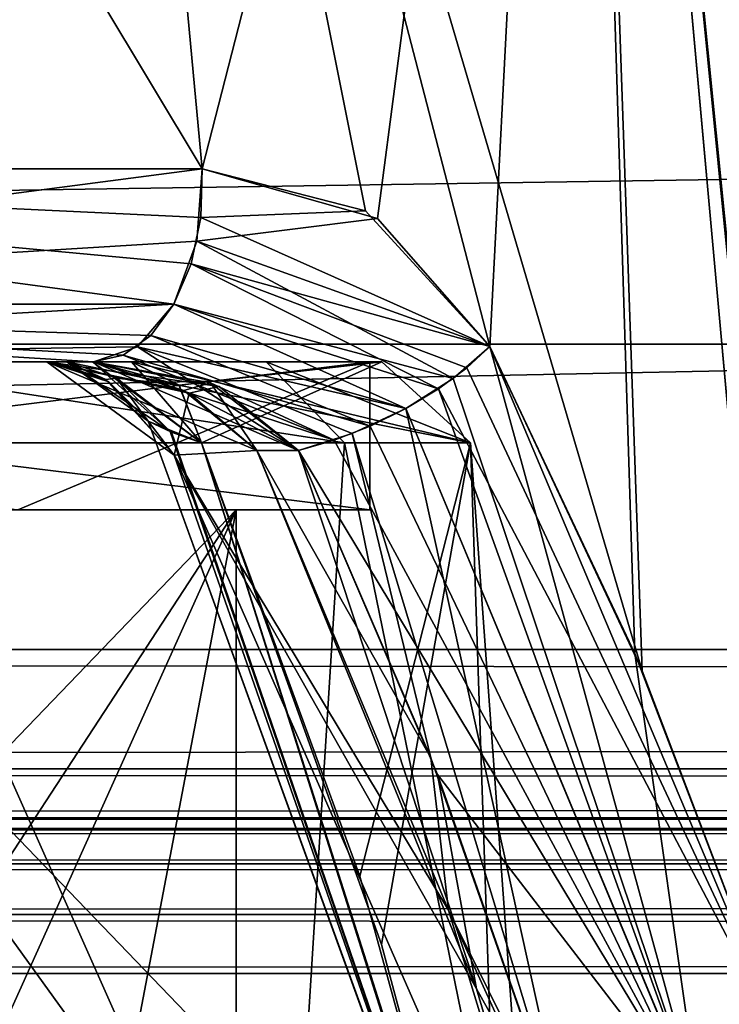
# Model space of a CAD drawing. Header units: inches. Extents: x -9.1 to 9.1, y -3.8 to 4.3.
# Tile 73 of 233: x -5.856 to -5.738, y -2.019 to -1.852. Entities that reach past the tile are written whole.
import ezdxf

# ---------------------------------------------------------------- set-up
doc = ezdxf.new("R2010")
doc.units = ezdxf.units.IN
doc.header["$LTSCALE"] = 65.185185
doc.header["$MEASUREMENT"] = 0
for name, color, linetype in [('10388', 7, 'CONTINUOUS'), ('10389', 7, 'CONTINUOUS'), ('10390', 7, 'CONTINUOUS'), ('10391', 7, 'CONTINUOUS'), ('10394', 7, 'CONTINUOUS'), ('10395', 7, 'CONTINUOUS'), ('10640', 7, 'CONTINUOUS'), ('10641', 7, 'CONTINUOUS'), ('10642', 7, 'CONTINUOUS'), ('10643', 7, 'CONTINUOUS'), ('10646', 7, 'CONTINUOUS'), ('10647', 7, 'CONTINUOUS'), ('13804', 7, 'CONTINUOUS'), ('14155', 7, 'CONTINUOUS'), ('14182', 7, 'CONTINUOUS'), ('14185', 7, 'CONTINUOUS'), ('14280', 7, 'CONTINUOUS'), ('14284', 7, 'CONTINUOUS'), ('14565', 7, 'CONTINUOUS'), ('14567', 7, 'CONTINUOUS'), ('14575', 7, 'CONTINUOUS'), ('14579', 7, 'CONTINUOUS'), ('14605', 7, 'CONTINUOUS'), ('14613', 7, 'CONTINUOUS'), ('14644', 7, 'CONTINUOUS'), ('14654', 7, 'CONTINUOUS'), ('14678', 7, 'CONTINUOUS'), ('14689', 7, 'CONTINUOUS'), ('14723', 7, 'CONTINUOUS'), ('14726', 7, 'CONTINUOUS'), ('14740', 7, 'CONTINUOUS'), ('14751', 7, 'CONTINUOUS'), ('14765', 7, 'CONTINUOUS'), ('14766', 7, 'CONTINUOUS'), ('14767', 7, 'CONTINUOUS'), ('14791', 7, 'CONTINUOUS'), ('14792', 7, 'CONTINUOUS'), ('14793', 7, 'CONTINUOUS'), ('14851', 7, 'CONTINUOUS'), ('14852', 7, 'CONTINUOUS'), ('14865', 7, 'CONTINUOUS'), ('14866', 7, 'CONTINUOUS'), ('14993', 7, 'CONTINUOUS'), ('14994', 7, 'CONTINUOUS'), ('15015', 7, 'CONTINUOUS'), ('15016', 7, 'CONTINUOUS'), ('15024', 7, 'CONTINUOUS'), ('15026', 7, 'CONTINUOUS'), ('15028', 7, 'CONTINUOUS')]:
    doc.layers.add(name, color=color, linetype=linetype)

msp = doc.modelspace()

# ---------------------------------------------------------------- linework, layer by layer
at = {"layer": '10388', "color": 252, "linetype": 'Continuous', "true_color": 0x969696}
for points in [[(-5.90967, -1.91, -4.352), (-6, -1.91, -4.26167), (-5.797, -1.91, -4.352), (-5.90967, -1.91, -4.352)], [(-5.90967, -1.91, -4.352), (-5.797, -1.91, -4.352), (-6, -1.91, -4.555), (-5.90967, -1.91, -4.352)], [(-5.797, -1.91, -4.352), (-6, -1.91, -4.26167), (-6, -1.91, -4.149), (-5.797, -1.91, -4.352)]]:
    msp.add_3dface(points, dxfattribs=at)
at = {"layer": '10389', "color": 252, "linetype": 'Continuous', "true_color": 0x969696}
for points in [[(-5.85646, -1.935, -4.49554), (-5.797, -1.935, -4.352), (-5.90979, -1.935, -4.50825), (-5.85646, -1.935, -4.49554)], [(-5.90979, -1.935, -4.50825), (-5.797, -1.935, -4.352), (-5.81958, -1.935, -4.352), (-5.90979, -1.935, -4.50825)], [(-5.81958, -1.935, -4.352), (-5.85646, -1.935, -4.20846), (-5.90979, -1.935, -4.19575), (-5.81958, -1.935, -4.352)], [(-5.797, -1.935, -4.352), (-5.85646, -1.935, -4.20846), (-5.81958, -1.935, -4.352), (-5.797, -1.935, -4.352)]]:
    msp.add_3dface(points, dxfattribs=at)
at = {"layer": '10390', "color": 252, "linetype": 'Continuous', "true_color": 0x969696}
for points in [[(-5.797, -1.91, -4.352), (-6, -1.91, -4.149), (-5.797, -1.935, -4.352), (-5.797, -1.91, -4.352)], [(-5.797, -1.935, -4.352), (-6, -1.91, -4.149), (-5.85646, -1.935, -4.20846), (-5.797, -1.935, -4.352)]]:
    msp.add_3dface(points, dxfattribs=at)
at = {"layer": '10391', "color": 252, "linetype": 'Continuous', "true_color": 0x969696}
for points in [[(-6, -1.91, -4.555), (-5.797, -1.91, -4.352), (-6, -1.935, -4.555), (-6, -1.91, -4.555)], [(-5.797, -1.91, -4.352), (-5.85646, -1.935, -4.49554), (-6, -1.935, -4.555), (-5.797, -1.91, -4.352)], [(-5.797, -1.91, -4.352), (-5.797, -1.935, -4.352), (-5.85646, -1.935, -4.49554), (-5.797, -1.91, -4.352)]]:
    msp.add_3dface(points, dxfattribs=at)
at = {"layer": '10394', "color": 252, "linetype": 'Continuous', "true_color": 0x969696}
for points in [[(-5.90979, -1.935, -4.50825), (-5.81958, -1.935, -4.352), (-5.90979, -2.02877, -4.50825), (-5.90979, -1.935, -4.50825)], [(-5.90979, -2.02877, -4.50825), (-5.81958, -1.935, -4.352), (-5.88478, -2.03474, -4.46493), (-5.90979, -2.02877, -4.50825)], [(-5.81958, -1.935, -4.352), (-5.86468, -2.035, -4.43013), (-5.88478, -2.03474, -4.46493), (-5.81958, -1.935, -4.352)], [(-5.86468, -2.035, -4.43013), (-5.81958, -1.935, -4.352), (-5.8385, -2.03427, -4.38478), (-5.86468, -2.035, -4.43013)], [(-5.81958, -1.935, -4.352), (-5.81958, -2.02877, -4.352), (-5.8385, -2.03427, -4.38478), (-5.81958, -1.935, -4.352)]]:
    msp.add_3dface(points, dxfattribs=at)
at = {"layer": '10395', "color": 252, "linetype": 'Continuous', "true_color": 0x969696}
for points in [[(-5.81958, -1.935, -4.352), (-5.90979, -1.935, -4.19575), (-5.81958, -2.02877, -4.352), (-5.81958, -1.935, -4.352)], [(-5.90979, -1.935, -4.19575), (-5.86468, -2.035, -4.27388), (-5.8382, -2.03423, -4.31974), (-5.90979, -1.935, -4.19575)], [(-5.81958, -2.02877, -4.352), (-5.90979, -1.935, -4.19575), (-5.8382, -2.03423, -4.31974), (-5.81958, -2.02877, -4.352)]]:
    msp.add_3dface(points, dxfattribs=at)
at = {"layer": '10640', "color": 252, "linetype": 'Continuous', "true_color": 0x969696}
for points in [[(-5.90967, -1.91, 4.352), (-6, -1.91, 4.44233), (-5.797, -1.91, 4.352), (-5.90967, -1.91, 4.352)], [(-5.90967, -1.91, 4.352), (-5.797, -1.91, 4.352), (-6, -1.91, 4.149), (-5.90967, -1.91, 4.352)], [(-5.797, -1.91, 4.352), (-6, -1.91, 4.44233), (-6, -1.91, 4.555), (-5.797, -1.91, 4.352)]]:
    msp.add_3dface(points, dxfattribs=at)
at = {"layer": '10641', "color": 252, "linetype": 'Continuous', "true_color": 0x969696}
for points in [[(-5.85646, -1.935, 4.20846), (-5.797, -1.935, 4.352), (-5.90979, -1.935, 4.19575), (-5.85646, -1.935, 4.20846)], [(-5.90979, -1.935, 4.19575), (-5.797, -1.935, 4.352), (-5.81958, -1.935, 4.352), (-5.90979, -1.935, 4.19575)], [(-5.81958, -1.935, 4.352), (-5.85646, -1.935, 4.49554), (-5.90979, -1.935, 4.50825), (-5.81958, -1.935, 4.352)], [(-5.797, -1.935, 4.352), (-5.85646, -1.935, 4.49554), (-5.81958, -1.935, 4.352), (-5.797, -1.935, 4.352)]]:
    msp.add_3dface(points, dxfattribs=at)
at = {"layer": '10642', "color": 252, "linetype": 'Continuous', "true_color": 0x969696}
for points in [[(-5.797, -1.91, 4.352), (-6, -1.91, 4.555), (-5.797, -1.935, 4.352), (-5.797, -1.91, 4.352)], [(-5.797, -1.935, 4.352), (-6, -1.91, 4.555), (-5.85646, -1.935, 4.49554), (-5.797, -1.935, 4.352)]]:
    msp.add_3dface(points, dxfattribs=at)
at = {"layer": '10643', "color": 252, "linetype": 'Continuous', "true_color": 0x969696}
for points in [[(-6, -1.91, 4.149), (-5.797, -1.91, 4.352), (-6, -1.935, 4.149), (-6, -1.91, 4.149)], [(-5.797, -1.91, 4.352), (-5.85646, -1.935, 4.20846), (-6, -1.935, 4.149), (-5.797, -1.91, 4.352)], [(-5.797, -1.91, 4.352), (-5.797, -1.935, 4.352), (-5.85646, -1.935, 4.20846), (-5.797, -1.91, 4.352)]]:
    msp.add_3dface(points, dxfattribs=at)
at = {"layer": '10646', "color": 252, "linetype": 'Continuous', "true_color": 0x969696}
for points in [[(-5.90979, -1.935, 4.19575), (-5.81958, -1.935, 4.352), (-5.90979, -2.02877, 4.19575), (-5.90979, -1.935, 4.19575)], [(-5.90979, -2.02877, 4.19575), (-5.81958, -1.935, 4.352), (-5.88478, -2.03474, 4.23907), (-5.90979, -2.02877, 4.19575)], [(-5.81958, -1.935, 4.352), (-5.86468, -2.035, 4.27388), (-5.88478, -2.03474, 4.23907), (-5.81958, -1.935, 4.352)], [(-5.86468, -2.035, 4.27388), (-5.81958, -1.935, 4.352), (-5.8385, -2.03427, 4.31922), (-5.86468, -2.035, 4.27388)], [(-5.81958, -1.935, 4.352), (-5.81958, -2.02877, 4.352), (-5.8385, -2.03427, 4.31922), (-5.81958, -1.935, 4.352)]]:
    msp.add_3dface(points, dxfattribs=at)
at = {"layer": '10647', "color": 252, "linetype": 'Continuous', "true_color": 0x969696}
for points in [[(-5.81958, -1.935, 4.352), (-5.90979, -1.935, 4.50825), (-5.81958, -2.02877, 4.352), (-5.81958, -1.935, 4.352)], [(-5.90979, -1.935, 4.50825), (-5.86468, -2.035, 4.43013), (-5.8382, -2.03423, 4.38426), (-5.90979, -1.935, 4.50825)], [(-5.81958, -2.02877, 4.352), (-5.90979, -1.935, 4.50825), (-5.8382, -2.03423, 4.38426), (-5.81958, -2.02877, 4.352)]]:
    msp.add_3dface(points, dxfattribs=at)
at = {"layer": '13804', "linetype": 'Continuous'}
for points in [[(-7.49489, -1.987, -3.79134), (7.49489, -1.987, -3.79134), (-8.075, -1.987, -4.02153), (-7.49489, -1.987, -3.79134)], [(-8.075, -1.987, -4.02153), (7.49489, -1.987, -3.79134), (8.04453, -1.987, -3.97741), (-8.075, -1.987, -4.02153)], [(8.075, -1.987, -4.02153), (-8.075, -1.987, -4.02153), (8.04453, -1.987, -3.97741), (8.075, -1.987, -4.02153)], [(-8.075, -1.987, 4.02153), (8.075, -1.987, 4.02153), (-8.04453, -1.987, 3.97741), (-8.075, -1.987, 4.02153)], [(8.075, -1.987, 4.02153), (-7.49489, -1.987, 3.79134), (-8.04453, -1.987, 3.97741), (8.075, -1.987, 4.02153)], [(7.49489, -1.987, 3.79134), (-7.49489, -1.987, 3.79134), (8.075, -1.987, 4.02153), (7.49489, -1.987, 3.79134)]]:
    msp.add_3dface(points, dxfattribs=at)
at = {"layer": '14155', "linetype": 'Continuous'}
for points in [[(-5.85152, -1.91, -4.55), (-5.94759, -1.91, -4.44293), (-6.00002, -1.91, -4.60657), (-5.85152, -1.91, -4.55)], [(-6.00002, -1.91, 4.60657), (-5.895, -1.91, 4.352), (-5.85152, -1.91, 4.55), (-6.00002, -1.91, 4.60657)], [(-5.84365, -1.91, 4.55292), (-6.00002, -1.91, 4.60657), (-5.85152, -1.91, 4.55), (-5.84365, -1.91, 4.55292)], [(-5.84365, -1.91, -4.55292), (-5.85152, -1.91, -4.55), (-6.00002, -1.91, -4.60657), (-5.84365, -1.91, -4.55292)], [(-5.895, -1.91, -4.352), (-5.94759, -1.91, -4.44293), (-5.85152, -1.91, -4.55), (-5.895, -1.91, -4.352)], [(-5.895, -1.91, -4.352), (-5.85152, -1.91, -4.55), (-5.89046, -1.91, -4.17727), (-5.895, -1.91, -4.352)], [(-5.85152, -1.91, 4.55), (-5.895, -1.91, 4.352), (-5.89046, -1.91, 4.17727), (-5.85152, -1.91, 4.55)], [(-5.85056, -1.91, 4.52523), (-5.85152, -1.91, 4.55), (-5.89046, -1.91, 4.17727), (-5.85056, -1.91, 4.52523)], [(-5.84815, -1.91, 4.50071), (-5.85056, -1.91, 4.52523), (-5.89046, -1.91, 4.17727), (-5.84815, -1.91, 4.50071)], [(-5.81449, -1.91, 4.26196), (-5.84815, -1.91, 4.50071), (-5.89046, -1.91, 4.17727), (-5.81449, -1.91, 4.26196)], [(-5.84381, -1.91, -4.4891), (-5.83722, -1.91, -4.47867), (-5.89046, -1.91, -4.17727), (-5.84381, -1.91, -4.4891)], [(-5.89046, -1.91, -4.17727), (-5.83722, -1.91, -4.47867), (-5.81449, -1.91, -4.26197), (-5.89046, -1.91, -4.17727)], [(-5.84815, -1.91, -4.50071), (-5.84381, -1.91, -4.4891), (-5.89046, -1.91, -4.17727), (-5.84815, -1.91, -4.50071)], [(-5.85057, -1.91, -4.52666), (-5.84815, -1.91, -4.50071), (-5.89046, -1.91, -4.17727), (-5.85057, -1.91, -4.52666)], [(-5.85152, -1.91, -4.55), (-5.85057, -1.91, -4.52666), (-5.89046, -1.91, -4.17727), (-5.85152, -1.91, -4.55)], [(-5.84353, -1.91, 4.48853), (-5.84815, -1.91, 4.50071), (-5.81449, -1.91, 4.26196), (-5.84353, -1.91, 4.48853)], [(-5.83722, -1.91, 4.47867), (-5.84353, -1.91, 4.48853), (-5.81449, -1.91, 4.26196), (-5.83722, -1.91, 4.47867)], [(-5.79497, -1.91, 4.37401), (-5.83722, -1.91, 4.47867), (-5.81449, -1.91, 4.26196), (-5.79497, -1.91, 4.37401)], [(-5.81449, -1.91, -4.26197), (-5.83722, -1.91, -4.47867), (-5.79497, -1.91, -4.37401), (-5.81449, -1.91, -4.26197)]]:
    msp.add_3dface(points, dxfattribs=at)
at = {"layer": '14182', "linetype": 'Continuous'}
for points in [[(-5.89445, -2.08461, -4.14173), (-5.88287, -1.92369, -4.16436), (-5.81133, -2.08461, -4.21143), (-5.89445, -2.08461, -4.14173)], [(-5.88287, -1.92369, -4.16436), (-5.80128, -1.92369, -4.25484), (-5.81133, -2.08461, -4.21143), (-5.88287, -1.92369, -4.16436)], [(-5.77998, -1.92369, -4.3748), (-5.82543, -1.92369, -4.48784), (-5.79868, -1.99688, -4.45817), (-5.77998, -1.92369, -4.3748)], [(-5.81133, -2.08461, -4.21143), (-5.80128, -1.92369, -4.25484), (-5.76832, -2.08461, -4.31101), (-5.81133, -2.08461, -4.21143)], [(-5.80128, -1.92369, -4.25484), (-5.77998, -1.92369, -4.3748), (-5.76832, -2.08461, -4.31101), (-5.80128, -1.92369, -4.25484)], [(-5.77456, -2.08461, -4.41931), (-5.77998, -1.92369, -4.3748), (-5.79868, -1.99688, -4.45817), (-5.77456, -2.08461, -4.41931)], [(-5.76832, -2.08461, -4.31101), (-5.77998, -1.92369, -4.3748), (-5.77456, -2.08461, -4.41931), (-5.76832, -2.08461, -4.31101)]]:
    msp.add_3dface(points, dxfattribs=at)
at = {"layer": '14185', "linetype": 'Continuous'}
for points in [[(-5.81133, -2.08461, 4.21143), (-5.88287, -1.92369, 4.16436), (-5.89445, -2.08461, 4.14173), (-5.81133, -2.08461, 4.21143)], [(-5.80128, -1.92369, 4.25484), (-5.88287, -1.92369, 4.16436), (-5.81133, -2.08461, 4.21143), (-5.80128, -1.92369, 4.25484)], [(-5.82543, -1.92369, 4.48784), (-5.77998, -1.92369, 4.3748), (-5.79504, -2.0084, 4.45326), (-5.82543, -1.92369, 4.48784)], [(-5.76832, -2.08461, 4.31101), (-5.80128, -1.92369, 4.25484), (-5.81133, -2.08461, 4.21143), (-5.76832, -2.08461, 4.31101)], [(-5.77998, -1.92369, 4.3748), (-5.80128, -1.92369, 4.25484), (-5.76832, -2.08461, 4.31101), (-5.77998, -1.92369, 4.3748)], [(-5.79504, -2.0084, 4.45326), (-5.77998, -1.92369, 4.3748), (-5.77456, -2.08461, 4.41931), (-5.79504, -2.0084, 4.45326)], [(-5.77456, -2.08461, 4.41931), (-5.77998, -1.92369, 4.3748), (-5.76832, -2.08461, 4.31101), (-5.77456, -2.08461, 4.41931)]]:
    msp.add_3dface(points, dxfattribs=at)
at = {"layer": '14280', "linetype": 'Continuous'}
for points in [[(-6, -1.87739, 4.63647), (-5.8253, -1.87739, 4.57651), (-5.97254, -1.63239, 4.6136), (-6, -1.87739, 4.63647)], [(-5.97254, -1.63239, 4.6136), (-5.8253, -1.87739, 4.57651), (-5.8481, -1.63239, 4.56674), (-5.97254, -1.63239, 4.6136)], [(-5.79775, -1.8845, 4.55293), (-5.77674, -1.90739, 4.5325), (-5.8481, -1.63239, 4.56674), (-5.79775, -1.8845, 4.55293)], [(-5.8481, -1.63239, 4.56674), (-5.77674, -1.90739, 4.5325), (-5.75098, -1.96218, 4.50428), (-5.8481, -1.63239, 4.56674)], [(-5.8253, -1.87739, 4.57651), (-5.79775, -1.8845, 4.55293), (-5.8481, -1.63239, 4.56674), (-5.8253, -1.87739, 4.57651)], [(-5.76247, -1.63239, 4.46501), (-5.8481, -1.63239, 4.56674), (-5.75098, -1.96218, 4.50428), (-5.76247, -1.63239, 4.46501)], [(-5.72496, -1.77317, 4.33888), (-5.76247, -1.63239, 4.46501), (-5.71213, -1.91757, 4.34366), (-5.72496, -1.77317, 4.33888)], [(-5.71213, -1.91757, 4.34366), (-5.76247, -1.63239, 4.46501), (-5.71193, -1.94633, 4.38952), (-5.71213, -1.91757, 4.34366)], [(-5.71193, -1.94633, 4.38952), (-5.76247, -1.63239, 4.46501), (-5.7205, -1.97737, 4.44065), (-5.71193, -1.94633, 4.38952)], [(-5.7205, -1.97737, 4.44065), (-5.76247, -1.63239, 4.46501), (-5.72585, -1.9975, 4.46089), (-5.7205, -1.97737, 4.44065)], [(-5.72585, -1.9975, 4.46089), (-5.76247, -1.63239, 4.46501), (-5.72671, -2.02597, 4.46949), (-5.72585, -1.9975, 4.46089)], [(-5.72671, -2.02597, 4.46949), (-5.76247, -1.63239, 4.46501), (-5.75098, -1.96218, 4.50428), (-5.72671, -2.02597, 4.46949)]]:
    msp.add_3dface(points, dxfattribs=at)
at = {"layer": '14284', "linetype": 'Continuous'}
for points in [[(-5.8253, -1.87739, -4.57651), (-6, -1.87739, -4.63647), (-5.8481, -1.63239, -4.56674), (-5.8253, -1.87739, -4.57651)], [(-5.8481, -1.63239, -4.56674), (-6, -1.87739, -4.63647), (-5.97254, -1.63239, -4.6136), (-5.8481, -1.63239, -4.56674)], [(-5.76247, -1.63239, -4.46501), (-5.8253, -1.87739, -4.57651), (-5.8481, -1.63239, -4.56674), (-5.76247, -1.63239, -4.46501)], [(-5.79569, -1.88577, -4.551), (-5.8253, -1.87739, -4.57651), (-5.76247, -1.63239, -4.46501), (-5.79569, -1.88577, -4.551)], [(-5.77674, -1.90739, -4.5325), (-5.79569, -1.88577, -4.551), (-5.76247, -1.63239, -4.46501), (-5.77674, -1.90739, -4.5325)], [(-5.75224, -1.95924, -4.50584), (-5.77674, -1.90739, -4.5325), (-5.76247, -1.63239, -4.46501), (-5.75224, -1.95924, -4.50584)], [(-5.72673, -2.02592, -4.46952), (-5.75224, -1.95924, -4.50584), (-5.76247, -1.63239, -4.46501), (-5.72673, -2.02592, -4.46952)], [(-5.72598, -1.99842, -4.46144), (-5.72673, -2.02592, -4.46952), (-5.76247, -1.63239, -4.46501), (-5.72598, -1.99842, -4.46144)], [(-5.73755, -1.63239, -4.33439), (-5.72598, -1.99842, -4.46144), (-5.76247, -1.63239, -4.46501), (-5.73755, -1.63239, -4.33439)]]:
    msp.add_3dface(points, dxfattribs=at)
at = {"layer": '14565', "linetype": 'Continuous'}
for points in [[(7.49652, -2.08831, 3.77031), (-7.49652, -2.08831, 3.77031), (7.49489, -2.01331, 3.76638), (7.49652, -2.08831, 3.77031)], [(7.49489, -2.01331, 3.76638), (-7.49652, -2.08831, 3.77031), (-7.49489, -2.01331, 3.76638), (7.49489, -2.01331, 3.76638)]]:
    msp.add_3dface(points, dxfattribs=at)
at = {"layer": '14567', "linetype": 'Continuous'}
for points in [[(-7.49652, -2.08831, -3.77031), (7.49652, -2.08831, -3.77031), (-7.49489, -2.01331, -3.76638), (-7.49652, -2.08831, -3.77031)], [(-7.49489, -2.01331, -3.76638), (7.49652, -2.08831, -3.77031), (7.49489, -2.01331, -3.76638), (-7.49489, -2.01331, -3.76638)]]:
    msp.add_3dface(points, dxfattribs=at)
at = {"layer": '14575', "linetype": 'Continuous'}
for points in [[(-8.075, -1.63343, -4.06853), (-8.075, -1.95857, -4.05149), (8.075, -1.95857, -4.05149), (-8.075, -1.63343, -4.06853)], [(8.075, -1.63343, -4.06853), (-8.075, -1.63343, -4.06853), (8.075, -1.95857, -4.05149), (8.075, -1.63343, -4.06853)]]:
    msp.add_3dface(points, dxfattribs=at)
at = {"layer": '14579', "linetype": 'Continuous'}
for points in [[(-8.075, -1.63343, 4.06853), (8.075, -1.63343, 4.06853), (-8.075, -1.95857, 4.05149), (-8.075, -1.63343, 4.06853)], [(-8.075, -1.95857, 4.05149), (8.075, -1.63343, 4.06853), (8.075, -1.95857, 4.05149), (-8.075, -1.95857, 4.05149)]]:
    msp.add_3dface(points, dxfattribs=at)
at = {"layer": '14605', "linetype": 'Continuous'}
for points in [[(-7.49489, -1.987, 3.79134), (7.49489, -1.987, 3.79134), (7.49489, -1.98903, 3.78148), (-7.49489, -1.987, 3.79134)], [(-7.49489, -1.987, 3.79134), (7.49489, -1.98903, 3.78148), (-7.49489, -1.98903, 3.78148), (-7.49489, -1.987, 3.79134)], [(7.49489, -1.98903, 3.78148), (7.49489, -1.99479, 3.77321), (-7.49489, -1.99479, 3.77321), (7.49489, -1.98903, 3.78148)], [(7.49489, -1.98903, 3.78148), (-7.49489, -1.99479, 3.77321), (-7.49489, -1.98903, 3.78148), (7.49489, -1.98903, 3.78148)], [(7.49489, -1.99479, 3.77321), (7.49489, -2.00335, 3.76789), (-7.49489, -2.00335, 3.76789), (7.49489, -1.99479, 3.77321)], [(7.49489, -1.99479, 3.77321), (-7.49489, -2.00335, 3.76789), (-7.49489, -1.99479, 3.77321), (7.49489, -1.99479, 3.77321)], [(7.49489, -2.01331, 3.76638), (-7.49489, -2.01331, 3.76638), (-7.49489, -2.00335, 3.76789), (7.49489, -2.01331, 3.76638)], [(7.49489, -2.00335, 3.76789), (7.49489, -2.01331, 3.76638), (-7.49489, -2.00335, 3.76789), (7.49489, -2.00335, 3.76789)]]:
    msp.add_3dface(points, dxfattribs=at)
at = {"layer": '14613', "linetype": 'Continuous'}
for points in [[(7.49489, -1.987, -3.79134), (-7.49489, -1.987, -3.79134), (-7.49489, -1.98903, -3.78148), (7.49489, -1.987, -3.79134)], [(7.49489, -1.98903, -3.78148), (7.49489, -1.987, -3.79134), (-7.49489, -1.98903, -3.78148), (7.49489, -1.98903, -3.78148)], [(7.49489, -1.99479, -3.77321), (7.49489, -1.98903, -3.78148), (-7.49489, -1.98903, -3.78148), (7.49489, -1.99479, -3.77321)], [(-7.49489, -1.99479, -3.77321), (7.49489, -1.99479, -3.77321), (-7.49489, -1.98903, -3.78148), (-7.49489, -1.99479, -3.77321)], [(7.49489, -2.00335, -3.76789), (7.49489, -1.99479, -3.77321), (-7.49489, -1.99479, -3.77321), (7.49489, -2.00335, -3.76789)], [(-7.49489, -2.00335, -3.76789), (7.49489, -2.00335, -3.76789), (-7.49489, -1.99479, -3.77321), (-7.49489, -2.00335, -3.76789)], [(-7.49489, -2.01331, -3.76638), (7.49489, -2.01331, -3.76638), (7.49489, -2.00335, -3.76789), (-7.49489, -2.01331, -3.76638)], [(-7.49489, -2.01331, -3.76638), (7.49489, -2.00335, -3.76789), (-7.49489, -2.00335, -3.76789), (-7.49489, -2.01331, -3.76638)]]:
    msp.add_3dface(points, dxfattribs=at)
at = {"layer": '14644', "linetype": 'Continuous'}
for points in [[(-8.075, -1.95857, 4.05149), (8.075, -1.95857, 4.05149), (8.075, -1.97876, 4.04218), (-8.075, -1.95857, 4.05149)], [(-8.075, -1.95857, 4.05149), (8.075, -1.97876, 4.04218), (-8.075, -1.97876, 4.04218), (-8.075, -1.95857, 4.05149)], [(8.075, -1.987, 4.02153), (-8.075, -1.987, 4.02153), (-8.075, -1.97876, 4.04218), (8.075, -1.987, 4.02153)], [(8.075, -1.97876, 4.04218), (8.075, -1.987, 4.02153), (-8.075, -1.97876, 4.04218), (8.075, -1.97876, 4.04218)]]:
    msp.add_3dface(points, dxfattribs=at)
at = {"layer": '14654', "linetype": 'Continuous'}
for points in [[(8.075, -1.95857, -4.05149), (-8.075, -1.95857, -4.05149), (-8.075, -1.97876, -4.04218), (8.075, -1.95857, -4.05149)], [(8.075, -1.95857, -4.05149), (-8.075, -1.97876, -4.04218), (8.075, -1.97876, -4.04218), (8.075, -1.95857, -4.05149)], [(-8.075, -1.987, -4.02153), (8.075, -1.987, -4.02153), (8.075, -1.97876, -4.04218), (-8.075, -1.987, -4.02153)], [(-8.075, -1.97876, -4.04218), (-8.075, -1.987, -4.02153), (8.075, -1.97876, -4.04218), (-8.075, -1.97876, -4.04218)]]:
    msp.add_3dface(points, dxfattribs=at)
at = {"layer": '14678', "linetype": 'Continuous'}
for points in [[(-5.81605, -1.925, 4.53546), (-5.77896, -2.01592, 4.49324), (-5.80902, -1.925, 4.53807), (-5.81605, -1.925, 4.53546)], [(-5.80902, -1.925, 4.53807), (-5.77896, -2.01592, 4.49324), (-5.78554, -1.9797, 4.51309), (-5.80902, -1.925, 4.53807)], [(-5.78554, -1.9797, 4.51309), (-5.77896, -2.01592, 4.49324), (-5.76273, -2.04501, 4.48135), (-5.78554, -1.9797, 4.51309)], [(-5.77896, -2.01592, 4.49324), (-5.75496, -2.097, 4.45221), (-5.76273, -2.04501, 4.48135), (-5.77896, -2.01592, 4.49324)]]:
    msp.add_3dface(points, dxfattribs=at)
at = {"layer": '14689', "linetype": 'Continuous'}
for points in [[(-5.80902, -1.925, -4.53807), (-5.78667, -1.97686, -4.51443), (-5.81605, -1.925, -4.53546), (-5.80902, -1.925, -4.53807)], [(-5.81605, -1.925, -4.53546), (-5.78667, -1.97686, -4.51443), (-5.78368, -2.0026, -4.49969), (-5.81605, -1.925, -4.53546)], [(-5.78667, -1.97686, -4.51443), (-5.76308, -2.04398, -4.48185), (-5.78368, -2.0026, -4.49969), (-5.78667, -1.97686, -4.51443)], [(-5.75153, -2.07322, -4.46813), (-5.75496, -2.097, -4.45221), (-5.78368, -2.0026, -4.49969), (-5.75153, -2.07322, -4.46813)], [(-5.76308, -2.04398, -4.48185), (-5.75153, -2.07322, -4.46813), (-5.78368, -2.0026, -4.49969), (-5.76308, -2.04398, -4.48185)]]:
    msp.add_3dface(points, dxfattribs=at)
at = {"layer": '14723', "linetype": 'Continuous'}
for points in [[(-5.81449, -1.91, 4.26196), (-5.89046, -1.91, 4.17727), (-5.80128, -1.92369, 4.25484), (-5.81449, -1.91, 4.26196)], [(-5.89046, -1.91, 4.17727), (-5.88287, -1.92369, 4.16436), (-5.80128, -1.92369, 4.25484), (-5.89046, -1.91, 4.17727)], [(-5.83722, -1.91, 4.47867), (-5.79497, -1.91, 4.37401), (-5.82922, -1.91394, 4.48489), (-5.83722, -1.91, 4.47867)], [(-5.79497, -1.91, 4.37401), (-5.82543, -1.92369, 4.48784), (-5.82922, -1.91394, 4.48489), (-5.79497, -1.91, 4.37401)], [(-5.79497, -1.91, 4.37401), (-5.77998, -1.92369, 4.3748), (-5.82543, -1.92369, 4.48784), (-5.79497, -1.91, 4.37401)], [(-5.79497, -1.91, 4.37401), (-5.81449, -1.91, 4.26196), (-5.77998, -1.92369, 4.3748), (-5.79497, -1.91, 4.37401)], [(-5.81449, -1.91, 4.26196), (-5.80128, -1.92369, 4.25484), (-5.77998, -1.92369, 4.3748), (-5.81449, -1.91, 4.26196)]]:
    msp.add_3dface(points, dxfattribs=at)
at = {"layer": '14726', "linetype": 'Continuous'}
for points in [[(-5.89046, -1.91, -4.17727), (-5.81449, -1.91, -4.26197), (-5.80128, -1.92369, -4.25484), (-5.89046, -1.91, -4.17727)], [(-5.89046, -1.91, -4.17727), (-5.80128, -1.92369, -4.25484), (-5.88287, -1.92369, -4.16436), (-5.89046, -1.91, -4.17727)], [(-5.79497, -1.91, -4.37401), (-5.83722, -1.91, -4.47867), (-5.77998, -1.92369, -4.3748), (-5.79497, -1.91, -4.37401)], [(-5.77998, -1.92369, -4.3748), (-5.83722, -1.91, -4.47867), (-5.82923, -1.91394, -4.48489), (-5.77998, -1.92369, -4.3748)], [(-5.81449, -1.91, -4.26197), (-5.79497, -1.91, -4.37401), (-5.77998, -1.92369, -4.3748), (-5.81449, -1.91, -4.26197)], [(-5.81449, -1.91, -4.26197), (-5.77998, -1.92369, -4.3748), (-5.80128, -1.92369, -4.25484), (-5.81449, -1.91, -4.26197)], [(-5.82543, -1.92369, -4.48784), (-5.77998, -1.92369, -4.3748), (-5.82923, -1.91394, -4.48489), (-5.82543, -1.92369, -4.48784)]]:
    msp.add_3dface(points, dxfattribs=at)
at = {"layer": '14740', "linetype": 'Continuous'}
for points in [[(-5.84365, -1.91, 4.55292), (-5.85152, -1.91, 4.55), (-5.8284, -1.91482, 4.54119), (-5.84365, -1.91, 4.55292)], [(-5.82388, -1.91356, 4.54515), (-5.84365, -1.91, 4.55292), (-5.8284, -1.91482, 4.54119), (-5.82388, -1.91356, 4.54515)], [(-5.81605, -1.925, 4.53546), (-5.82388, -1.91356, 4.54515), (-5.8284, -1.91482, 4.54119), (-5.81605, -1.925, 4.53546)], [(-5.81605, -1.925, 4.53546), (-5.80902, -1.925, 4.53807), (-5.82388, -1.91356, 4.54515), (-5.81605, -1.925, 4.53546)]]:
    msp.add_3dface(points, dxfattribs=at)
at = {"layer": '14751', "linetype": 'Continuous'}
for points in [[(-5.85152, -1.91, -4.55), (-5.84365, -1.91, -4.55292), (-5.82242, -1.91419, -4.54449), (-5.85152, -1.91, -4.55)], [(-5.85152, -1.91, -4.55), (-5.82242, -1.91419, -4.54449), (-5.82752, -1.91527, -4.54079), (-5.85152, -1.91, -4.55)], [(-5.82242, -1.91419, -4.54449), (-5.80902, -1.925, -4.53807), (-5.82752, -1.91527, -4.54079), (-5.82242, -1.91419, -4.54449)], [(-5.80902, -1.925, -4.53807), (-5.81605, -1.925, -4.53546), (-5.82752, -1.91527, -4.54079), (-5.80902, -1.925, -4.53807)]]:
    msp.add_3dface(points, dxfattribs=at)
at = {"layer": '14765', "linetype": 'Continuous'}
for points in [[(-5.8253, -1.87739, 4.57651), (-6, -1.87739, 4.63647), (-5.82556, -1.88564, 4.57618), (-5.8253, -1.87739, 4.57651)], [(-6, -1.87739, 4.63647), (-5.83007, -1.90027, 4.57038), (-5.82719, -1.89346, 4.57408), (-6, -1.87739, 4.63647)], [(-5.83007, -1.90027, 4.57038), (-6, -1.87739, 4.63647), (-6, -1.90027, 4.62871), (-5.83007, -1.90027, 4.57038)], [(-6, -1.87739, 4.63647), (-5.82719, -1.89346, 4.57408), (-5.82556, -1.88564, 4.57618), (-6, -1.87739, 4.63647)], [(-6.00002, -1.91, 4.60657), (-5.84365, -1.91, 4.55292), (-6, -1.90027, 4.62871), (-6.00002, -1.91, 4.60657)], [(-5.84365, -1.91, 4.55292), (-5.83863, -1.90886, 4.55938), (-6, -1.90027, 4.62871), (-5.84365, -1.91, 4.55292)], [(-5.83863, -1.90886, 4.55938), (-5.83398, -1.90553, 4.56535), (-6, -1.90027, 4.62871), (-5.83863, -1.90886, 4.55938)], [(-5.83398, -1.90553, 4.56535), (-5.83007, -1.90027, 4.57038), (-6, -1.90027, 4.62871), (-5.83398, -1.90553, 4.56535)]]:
    msp.add_3dface(points, dxfattribs=at)
at = {"layer": '14766', "linetype": 'Continuous'}
for points in [[(-5.79775, -1.8845, 4.55293), (-5.8253, -1.87739, 4.57651), (-5.82556, -1.88564, 4.57618), (-5.79775, -1.8845, 4.55293)], [(-5.82719, -1.89346, 4.57408), (-5.77674, -1.90739, 4.5325), (-5.82556, -1.88564, 4.57618), (-5.82719, -1.89346, 4.57408)], [(-5.77674, -1.90739, 4.5325), (-5.79775, -1.8845, 4.55293), (-5.82556, -1.88564, 4.57618), (-5.77674, -1.90739, 4.5325)], [(-5.83007, -1.90027, 4.57038), (-5.7854, -1.91456, 4.53953), (-5.82719, -1.89346, 4.57408), (-5.83007, -1.90027, 4.57038)], [(-5.78059, -1.911, 4.53658), (-5.77674, -1.90739, 4.5325), (-5.82719, -1.89346, 4.57408), (-5.78059, -1.911, 4.53658)], [(-5.7854, -1.91456, 4.53953), (-5.78059, -1.911, 4.53658), (-5.82719, -1.89346, 4.57408), (-5.7854, -1.91456, 4.53953)], [(-5.83398, -1.90553, 4.56535), (-5.79093, -1.91789, 4.5412), (-5.83007, -1.90027, 4.57038), (-5.83398, -1.90553, 4.56535)], [(-5.79093, -1.91789, 4.5412), (-5.7854, -1.91456, 4.53953), (-5.83007, -1.90027, 4.57038), (-5.79093, -1.91789, 4.5412)], [(-5.83863, -1.90886, 4.55938), (-5.79691, -1.92084, 4.54152), (-5.83398, -1.90553, 4.56535), (-5.83863, -1.90886, 4.55938)], [(-5.79691, -1.92084, 4.54152), (-5.79093, -1.91789, 4.5412), (-5.83398, -1.90553, 4.56535), (-5.79691, -1.92084, 4.54152)], [(-5.84365, -1.91, 4.55292), (-5.80304, -1.92325, 4.54045), (-5.83863, -1.90886, 4.55938), (-5.84365, -1.91, 4.55292)], [(-5.80304, -1.92325, 4.54045), (-5.79691, -1.92084, 4.54152), (-5.83863, -1.90886, 4.55938), (-5.80304, -1.92325, 4.54045)], [(-5.84365, -1.91, 4.55292), (-5.82388, -1.91356, 4.54515), (-5.80304, -1.92325, 4.54045), (-5.84365, -1.91, 4.55292)], [(-5.82388, -1.91356, 4.54515), (-5.80902, -1.925, 4.53807), (-5.80304, -1.92325, 4.54045), (-5.82388, -1.91356, 4.54515)]]:
    msp.add_3dface(points, dxfattribs=at)
at = {"layer": '14767', "linetype": 'Continuous'}
for points in [[(-5.72671, -2.02597, 4.46949), (-5.77674, -1.90739, 4.5325), (-5.78059, -1.911, 4.53658), (-5.72671, -2.02597, 4.46949)], [(-5.77674, -1.90739, 4.5325), (-5.72671, -2.02597, 4.46949), (-5.75098, -1.96218, 4.50428), (-5.77674, -1.90739, 4.5325)], [(-5.7854, -1.91456, 4.53953), (-5.72671, -2.02597, 4.46949), (-5.78059, -1.911, 4.53658), (-5.7854, -1.91456, 4.53953)], [(-5.79093, -1.91789, 4.5412), (-5.74111, -2.03759, 4.48316), (-5.7854, -1.91456, 4.53953), (-5.79093, -1.91789, 4.5412)], [(-5.74111, -2.03759, 4.48316), (-5.72671, -2.02597, 4.46949), (-5.7854, -1.91456, 4.53953), (-5.74111, -2.03759, 4.48316)], [(-5.79691, -1.92084, 4.54152), (-5.74111, -2.03759, 4.48316), (-5.79093, -1.91789, 4.5412), (-5.79691, -1.92084, 4.54152)], [(-5.80304, -1.92325, 4.54045), (-5.74111, -2.03759, 4.48316), (-5.79691, -1.92084, 4.54152), (-5.80304, -1.92325, 4.54045)], [(-5.80902, -1.925, 4.53807), (-5.74111, -2.03759, 4.48316), (-5.80304, -1.92325, 4.54045), (-5.80902, -1.925, 4.53807)], [(-5.80902, -1.925, 4.53807), (-5.78554, -1.9797, 4.51309), (-5.74111, -2.03759, 4.48316), (-5.80902, -1.925, 4.53807)], [(-5.78554, -1.9797, 4.51309), (-5.76273, -2.04501, 4.48135), (-5.74111, -2.03759, 4.48316), (-5.78554, -1.9797, 4.51309)]]:
    msp.add_3dface(points, dxfattribs=at)
at = {"layer": '14791', "linetype": 'Continuous'}
for points in [[(-5.78289, -1.91279, -4.53821), (-5.77674, -1.90739, -4.5325), (-5.74117, -2.03729, -4.48329), (-5.78289, -1.91279, -4.53821)], [(-5.77674, -1.90739, -4.5325), (-5.75224, -1.95924, -4.50584), (-5.74117, -2.03729, -4.48329), (-5.77674, -1.90739, -4.5325)], [(-5.79093, -1.91789, -4.5412), (-5.78289, -1.91279, -4.53821), (-5.74117, -2.03729, -4.48329), (-5.79093, -1.91789, -4.5412)], [(-5.76308, -2.04398, -4.48185), (-5.79998, -1.92212, -4.54116), (-5.79093, -1.91789, -4.5412), (-5.76308, -2.04398, -4.48185)], [(-5.76308, -2.04398, -4.48185), (-5.79093, -1.91789, -4.5412), (-5.74117, -2.03729, -4.48329), (-5.76308, -2.04398, -4.48185)], [(-5.78667, -1.97686, -4.51443), (-5.80902, -1.925, -4.53807), (-5.79998, -1.92212, -4.54116), (-5.78667, -1.97686, -4.51443)], [(-5.76308, -2.04398, -4.48185), (-5.78667, -1.97686, -4.51443), (-5.79998, -1.92212, -4.54116), (-5.76308, -2.04398, -4.48185)], [(-5.75224, -1.95924, -4.50584), (-5.72673, -2.02592, -4.46952), (-5.74117, -2.03729, -4.48329), (-5.75224, -1.95924, -4.50584)]]:
    msp.add_3dface(points, dxfattribs=at)
at = {"layer": '14792', "linetype": 'Continuous'}
for points in [[(-5.8253, -1.87739, -4.57651), (-5.79569, -1.88577, -4.551), (-5.82621, -1.88964, -4.57534), (-5.8253, -1.87739, -4.57651)], [(-5.79569, -1.88577, -4.551), (-5.77674, -1.90739, -4.5325), (-5.82621, -1.88964, -4.57534), (-5.79569, -1.88577, -4.551)], [(-5.83007, -1.90027, -4.57038), (-5.82621, -1.88964, -4.57534), (-5.78289, -1.91279, -4.53821), (-5.83007, -1.90027, -4.57038)], [(-5.82621, -1.88964, -4.57534), (-5.77674, -1.90739, -4.5325), (-5.78289, -1.91279, -4.53821), (-5.82621, -1.88964, -4.57534)], [(-5.83623, -1.90746, -4.56246), (-5.83007, -1.90027, -4.57038), (-5.79093, -1.91789, -4.5412), (-5.83623, -1.90746, -4.56246)], [(-5.79093, -1.91789, -4.5412), (-5.83007, -1.90027, -4.57038), (-5.78289, -1.91279, -4.53821), (-5.79093, -1.91789, -4.5412)], [(-5.80902, -1.925, -4.53807), (-5.84365, -1.91, -4.55292), (-5.83623, -1.90746, -4.56246), (-5.80902, -1.925, -4.53807)], [(-5.80902, -1.925, -4.53807), (-5.83623, -1.90746, -4.56246), (-5.79998, -1.92212, -4.54116), (-5.80902, -1.925, -4.53807)], [(-5.79998, -1.92212, -4.54116), (-5.83623, -1.90746, -4.56246), (-5.79093, -1.91789, -4.5412), (-5.79998, -1.92212, -4.54116)], [(-5.84365, -1.91, -4.55292), (-5.80902, -1.925, -4.53807), (-5.82242, -1.91419, -4.54449), (-5.84365, -1.91, -4.55292)]]:
    msp.add_3dface(points, dxfattribs=at)
at = {"layer": '14793', "linetype": 'Continuous'}
for points in [[(-6, -1.87739, -4.63647), (-5.8253, -1.87739, -4.57651), (-6, -1.90027, -4.62871), (-6, -1.87739, -4.63647)], [(-6, -1.90027, -4.62871), (-5.8253, -1.87739, -4.57651), (-5.82621, -1.88964, -4.57534), (-6, -1.90027, -4.62871)], [(-5.83007, -1.90027, -4.57038), (-6, -1.90027, -4.62871), (-5.82621, -1.88964, -4.57534), (-5.83007, -1.90027, -4.57038)], [(-6.00002, -1.91, -4.60657), (-6, -1.90027, -4.62871), (-5.83007, -1.90027, -4.57038), (-6.00002, -1.91, -4.60657)], [(-6.00002, -1.91, -4.60657), (-5.83007, -1.90027, -4.57038), (-5.83623, -1.90746, -4.56246), (-6.00002, -1.91, -4.60657)], [(-5.84365, -1.91, -4.55292), (-6.00002, -1.91, -4.60657), (-5.83623, -1.90746, -4.56246), (-5.84365, -1.91, -4.55292)]]:
    msp.add_3dface(points, dxfattribs=at)
at = {"layer": '14851', "linetype": 'Continuous'}
for points in [[(-5.85152, -1.91, -4.55), (-5.82752, -1.91527, -4.54079), (-5.83003, -1.92578, -4.5221), (-5.85152, -1.91, -4.55)], [(-5.84157, -1.91299, -4.52667), (-5.85152, -1.91, -4.55), (-5.83003, -1.92578, -4.5221), (-5.84157, -1.91299, -4.52667)], [(-5.83444, -1.92, -4.50418), (-5.84157, -1.91299, -4.52667), (-5.83003, -1.92578, -4.5221), (-5.83444, -1.92, -4.50418)], [(-5.82752, -1.91527, -4.54079), (-5.81605, -1.925, -4.53546), (-5.83003, -1.92578, -4.5221), (-5.82752, -1.91527, -4.54079)]]:
    msp.add_3dface(points, dxfattribs=at)
at = {"layer": '14852', "linetype": 'Continuous'}
for points in [[(-5.83444, -1.92, -4.50418), (-5.77456, -2.08461, -4.41931), (-5.83071, -1.92178, -4.49565), (-5.83444, -1.92, -4.50418)], [(-5.77456, -2.08461, -4.41931), (-5.83444, -1.92, -4.50418), (-5.77132, -2.09388, -4.43851), (-5.77456, -2.08461, -4.41931)], [(-5.83444, -1.92, -4.50418), (-5.83003, -1.92578, -4.5221), (-5.77132, -2.09388, -4.43851), (-5.83444, -1.92, -4.50418)], [(-5.77456, -2.08461, -4.41931), (-5.82543, -1.92369, -4.48784), (-5.83071, -1.92178, -4.49565), (-5.77456, -2.08461, -4.41931)], [(-5.82543, -1.92369, -4.48784), (-5.77456, -2.08461, -4.41931), (-5.79868, -1.99688, -4.45817), (-5.82543, -1.92369, -4.48784)], [(-5.81605, -1.925, -4.53546), (-5.78368, -2.0026, -4.49969), (-5.83003, -1.92578, -4.5221), (-5.81605, -1.925, -4.53546)], [(-5.78368, -2.0026, -4.49969), (-5.75496, -2.097, -4.45221), (-5.83003, -1.92578, -4.5221), (-5.78368, -2.0026, -4.49969)], [(-5.83003, -1.92578, -4.5221), (-5.75496, -2.097, -4.45221), (-5.77132, -2.09388, -4.43851), (-5.83003, -1.92578, -4.5221)]]:
    msp.add_3dface(points, dxfattribs=at)
at = {"layer": '14865', "linetype": 'Continuous'}
for points in [[(-5.85152, -1.91, 4.55), (-5.81605, -1.925, 4.53546), (-5.8284, -1.91482, 4.54119), (-5.85152, -1.91, 4.55)], [(-5.81605, -1.925, 4.53546), (-5.85152, -1.91, 4.55), (-5.83003, -1.92578, 4.52211), (-5.81605, -1.925, 4.53546)], [(-5.83003, -1.92578, 4.52211), (-5.85152, -1.91, 4.55), (-5.84109, -1.91336, 4.52528), (-5.83003, -1.92578, 4.52211)], [(-5.83444, -1.92, 4.50418), (-5.83003, -1.92578, 4.52211), (-5.84109, -1.91336, 4.52528), (-5.83444, -1.92, 4.50418)]]:
    msp.add_3dface(points, dxfattribs=at)
at = {"layer": '14866', "linetype": 'Continuous'}
for points in [[(-5.83444, -1.92, 4.50418), (-5.83047, -1.92187, 4.49522), (-5.77132, -2.09388, 4.43851), (-5.83444, -1.92, 4.50418)], [(-5.83003, -1.92578, 4.52211), (-5.83444, -1.92, 4.50418), (-5.77132, -2.09388, 4.43851), (-5.83003, -1.92578, 4.52211)], [(-5.83047, -1.92187, 4.49522), (-5.82543, -1.92369, 4.48784), (-5.77132, -2.09388, 4.43851), (-5.83047, -1.92187, 4.49522)], [(-5.82543, -1.92369, 4.48784), (-5.79504, -2.0084, 4.45326), (-5.77456, -2.08461, 4.41931), (-5.82543, -1.92369, 4.48784)], [(-5.82543, -1.92369, 4.48784), (-5.77456, -2.08461, 4.41931), (-5.77132, -2.09388, 4.43851), (-5.82543, -1.92369, 4.48784)], [(-5.77896, -2.01592, 4.49324), (-5.81605, -1.925, 4.53546), (-5.83003, -1.92578, 4.52211), (-5.77896, -2.01592, 4.49324)], [(-5.75496, -2.097, 4.45221), (-5.77896, -2.01592, 4.49324), (-5.83003, -1.92578, 4.52211), (-5.75496, -2.097, 4.45221)], [(-5.75496, -2.097, 4.45221), (-5.83003, -1.92578, 4.52211), (-5.77132, -2.09388, 4.43851), (-5.75496, -2.097, 4.45221)]]:
    msp.add_3dface(points, dxfattribs=at)
at = {"layer": '14993', "linetype": 'Continuous'}
for points in [[(-5.84815, -1.91, 4.50071), (-5.84353, -1.91, 4.48853), (-5.82922, -1.91394, 4.48489), (-5.84815, -1.91, 4.50071)], [(-5.83975, -1.91275, 4.50283), (-5.84815, -1.91, 4.50071), (-5.82922, -1.91394, 4.48489), (-5.83975, -1.91275, 4.50283)], [(-5.84353, -1.91, 4.48853), (-5.83722, -1.91, 4.47867), (-5.82922, -1.91394, 4.48489), (-5.84353, -1.91, 4.48853)], [(-5.82543, -1.92369, 4.48784), (-5.83444, -1.92, 4.50418), (-5.83975, -1.91275, 4.50283), (-5.82543, -1.92369, 4.48784)], [(-5.82543, -1.92369, 4.48784), (-5.83975, -1.91275, 4.50283), (-5.82922, -1.91394, 4.48489), (-5.82543, -1.92369, 4.48784)], [(-5.82543, -1.92369, 4.48784), (-5.83047, -1.92187, 4.49522), (-5.83444, -1.92, 4.50418), (-5.82543, -1.92369, 4.48784)]]:
    msp.add_3dface(points, dxfattribs=at)
at = {"layer": '14994', "linetype": 'Continuous'}
for points in [[(-5.85152, -1.91, 4.55), (-5.85056, -1.91, 4.52523), (-5.84109, -1.91336, 4.52528), (-5.85152, -1.91, 4.55)], [(-5.85056, -1.91, 4.52523), (-5.84815, -1.91, 4.50071), (-5.84109, -1.91336, 4.52528), (-5.85056, -1.91, 4.52523)], [(-5.84815, -1.91, 4.50071), (-5.83444, -1.92, 4.50418), (-5.84109, -1.91336, 4.52528), (-5.84815, -1.91, 4.50071)], [(-5.83444, -1.92, 4.50418), (-5.84815, -1.91, 4.50071), (-5.83975, -1.91275, 4.50283), (-5.83444, -1.92, 4.50418)]]:
    msp.add_3dface(points, dxfattribs=at)
at = {"layer": '15015', "linetype": 'Continuous'}
for points in [[(-5.84381, -1.91, -4.4891), (-5.84815, -1.91, -4.50071), (-5.83071, -1.92178, -4.49565), (-5.84381, -1.91, -4.4891)], [(-5.83071, -1.92178, -4.49565), (-5.84815, -1.91, -4.50071), (-5.83975, -1.91275, -4.50283), (-5.83071, -1.92178, -4.49565)], [(-5.83722, -1.91, -4.47867), (-5.84381, -1.91, -4.4891), (-5.82543, -1.92369, -4.48784), (-5.83722, -1.91, -4.47867)], [(-5.82543, -1.92369, -4.48784), (-5.84381, -1.91, -4.4891), (-5.83071, -1.92178, -4.49565), (-5.82543, -1.92369, -4.48784)], [(-5.83722, -1.91, -4.47867), (-5.82543, -1.92369, -4.48784), (-5.82923, -1.91394, -4.48489), (-5.83722, -1.91, -4.47867)], [(-5.83444, -1.92, -4.50418), (-5.83071, -1.92178, -4.49565), (-5.83975, -1.91275, -4.50283), (-5.83444, -1.92, -4.50418)]]:
    msp.add_3dface(points, dxfattribs=at)
at = {"layer": '15016', "linetype": 'Continuous'}
for points in [[(-5.85057, -1.91, -4.52666), (-5.85152, -1.91, -4.55), (-5.84157, -1.91299, -4.52667), (-5.85057, -1.91, -4.52666)], [(-5.84815, -1.91, -4.50071), (-5.85057, -1.91, -4.52666), (-5.84157, -1.91299, -4.52667), (-5.84815, -1.91, -4.50071)], [(-5.84815, -1.91, -4.50071), (-5.84157, -1.91299, -4.52667), (-5.83975, -1.91275, -4.50283), (-5.84815, -1.91, -4.50071)], [(-5.84157, -1.91299, -4.52667), (-5.83444, -1.92, -4.50418), (-5.83975, -1.91275, -4.50283), (-5.84157, -1.91299, -4.52667)]]:
    msp.add_3dface(points, dxfattribs=at)
at = {"layer": '15024', "color": 253, "linetype": 'Continuous', "true_color": 0xa2afbf}
for points in [[(7.55358, -1.907, 3.945), (-7.55358, -1.907, 3.945), (7.55358, -1.907, -3.945), (7.55358, -1.907, 3.945)], [(7.55358, -1.907, -3.945), (-7.55358, -1.907, 3.945), (-7.55358, -1.907, -3.945), (7.55358, -1.907, -3.945)]]:
    msp.add_3dface(points, dxfattribs=at)
at = {"layer": '15026', "color": 253, "linetype": 'Continuous', "true_color": 0xa2afbf}
for points in [[(-7.55358, -1.6755, -3.945), (7.55358, -1.6755, -3.945), (-7.55358, -1.907, -3.945), (-7.55358, -1.6755, -3.945)], [(7.55358, -1.6755, -3.945), (7.55358, -1.907, -3.945), (-7.55358, -1.907, -3.945), (7.55358, -1.6755, -3.945)]]:
    msp.add_3dface(points, dxfattribs=at)
at = {"layer": '15028', "color": 253, "linetype": 'Continuous', "true_color": 0xa2afbf}
for points in [[(7.55358, -1.6755, 3.945), (-7.55358, -1.6755, 3.945), (7.55358, -1.907, 3.945), (7.55358, -1.6755, 3.945)], [(-7.55358, -1.6755, 3.945), (-7.55358, -1.907, 3.945), (7.55358, -1.907, 3.945), (-7.55358, -1.6755, 3.945)]]:
    msp.add_3dface(points, dxfattribs=at)

doc.saveas('drawing.dxf')
